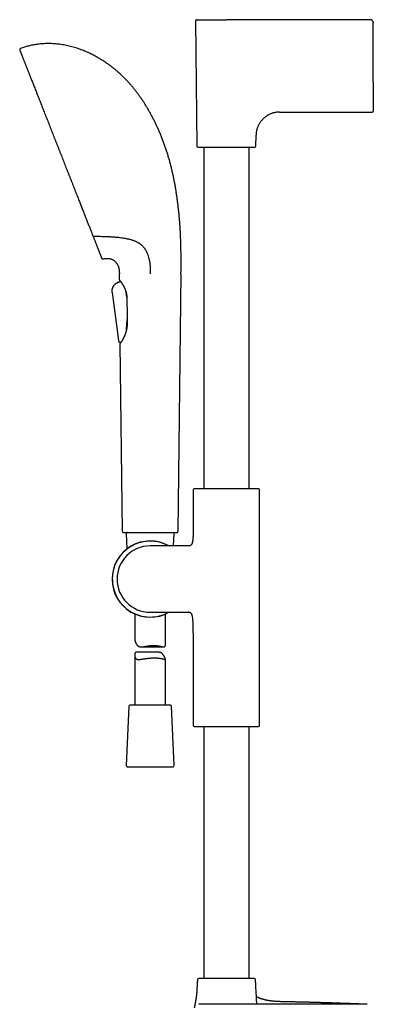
# Model space of a CAD drawing. Header units: millimetres. Extents: x 8 to 923, y 12 to 2155.
# Tile 21 of 26: x 64 to 236, y 1676 to 2155. Entities that reach past the tile are written whole.
import ezdxf

# ---------------------------------------------------------------- set-up
doc = ezdxf.new("R2010")
doc.units = ezdxf.units.MM

msp = doc.modelspace()

# ---------------------------------------------------------------- linework, layer by layer
at = {"color": 7, "linetype": 'Continuous', "lineweight": 30}
for p, q in [((149.36, 2154.71), (150, 2093.72)), ((234.36, 2155.22), (164.36, 2155.22)), ((234.58, 2155.2), (234.58, 2155.2)), ((235.81, 2154.08), (235.81, 2154.08)), ((235.86, 2124.75), (235.86, 2153.72)), ((235.86, 2124.75), (235.86, 2110.72)), ((190.17, 2110.22), (235.36, 2110.22)), ((178.72, 2093.72), (178.77, 2098.93)), ((153.36, 2093.23), (153.36, 1926.88)), ((175.36, 1926.88), (175.36, 2093.23)), ((112.77, 2027.81), (111.77, 2027.41)), ((111.77, 2027.41), (111.93, 2027.47)), ((111.77, 2027.41), (111.77, 2027.41)), ((111.93, 2027.47), (112.77, 2027.81)), ((112.25, 2028.58), (112.22, 2031.53)), ((112.76, 2027.83), (112.77, 2027.81)), ((142.22, 2031.53), (140.72, 1906.11)), ((115.42, 2022.76), (115.37, 2022.95)), ((108.65, 2022.4), (111.75, 1999.06)), ((108.65, 2022.4), (111.75, 1999.06)), ((115.99, 2008.9), (116.02, 2009.36)), ((115.64, 2004.32), (115.62, 2004.15)), ((111.75, 1999.06), (111.75, 1999.06)), ((111.75, 1999.06), (111.75, 1999.06)), ((112.57, 1998.23), (112.59, 1998.23)), ((112.62, 1997.64), (112.62, 1997.6)), ((113.71, 1906.11), (112.62, 1997.6)), ((112.91, 1998.29), (112.82, 1997.96)), ((149.35, 1926.88), (148.68, 1926.83)), ((179.37, 1926.88), (149.35, 1926.88)), ((180.04, 1926.83), (179.37, 1926.88)), ((148.21, 1926.33), (148.21, 1909.23)), ((180.51, 1811.69), (180.51, 1926.33)), ((115.59, 1905.09), (115.91, 1897.63)), ((138.58, 1899.06), (138.84, 1905.09)), ((145.22, 1899.06), (127.22, 1899.06)), ((145.79, 1899.06), (145.22, 1899.06)), ((119.72, 1865.94), (119.72, 1853.26)), ((127.22, 1866.76), (145.22, 1866.76)), ((134.72, 1851.51), (134.72, 1865.94)), ((145.22, 1866.76), (145.79, 1866.76)), ((148.21, 1856.59), (148.21, 1811.69)), ((119.72, 1846.01), (119.72, 1821.61)), ((131.25, 1847.29), (120.49, 1847.29)), ((122.86, 1849.93), (133.76, 1849.93)), ((134.72, 1821.61), (134.72, 1843.89)), ((129.87, 1821.61), (117.34, 1821.61)), ((137.09, 1821.61), (129.87, 1821.61)), ((116.84, 1821.13), (115.59, 1792.13)), ((138.84, 1792.13), (137.59, 1821.13)), ((148.69, 1811.19), (150.05, 1811.12)), ((150.05, 1811.12), (178.67, 1811.12)), ((153.36, 1811.12), (153.36, 1688.55)), ((175.36, 1688.55), (175.36, 1811.12)), ((178.67, 1811.12), (180.03, 1811.19)), ((116.09, 1791.61), (138.34, 1791.61)), ((192.36, 1675.95), (150.96, 1675.95)), ((192.36, 1677.18), (192.36, 1677.18)), ((232.75, 1675.95), (192.36, 1675.95))]:
    msp.add_line(p, q, dxfattribs=at)
at = {"color": 7, "linetype": 'Continuous', "lineweight": 30, "flags": 128}
for points in [[(234.36, 2155.22), (234.36, 2155.22)], [(235.86, 2153.72), (235.86, 2153.72)]]:
    msp.add_lwpolyline(points, dxfattribs=at)
at = {"color": 7, "linetype": 'Continuous', "lineweight": 30}
for centre, radius, start, end in [((149.86, 2154.72), 0.5, 90, 180.6), ((64.18, 2140.68), 0.5, 110.6916, 201.48), ((235.36, 2110.72), 0.5, 270, 360), ((150.5, 2093.73), 0.5, 180.6, 270), ((178.22, 2093.73), 0.5, 270, 359.4), ((104.1, 2039.23), 0.5, 201.48, 286.4226), ((112.55, 2028.59), 0.3, 180.6825, 213.8713), ((112.92, 1997.6), 0.3, 136.456, 173.5206), ((148.71, 1926.33), 0.5, 93.928, 180), ((180.01, 1926.33), 0.5, 0, 86.072), ((116.09, 1905.11), 0.5, 90, 182.4813), ((138.34, 1905.11), 0.5, 357.5187, 90), ((127.22, 1882.91), 18.56, 60.4908, 180), ((127.22, 1882.91), 18.44, 61.154, 270), ((127.22, 1882.91), 16.15, 90, 180), ((127.22, 1882.91), 18.56, 180, 299.5092), ((127.22, 1882.91), 16.15, 180, 270), ((127.22, 1882.91), 18.44, 270, 298.8427), ((117.34, 1821.11), 0.5, 90, 177.5187), ((137.09, 1821.11), 0.5, 2.4813, 90), ((148.71, 1811.69), 0.5, 180, 267.337), ((180.01, 1811.69), 0.5, 272.663, 0), ((116.09, 1792.11), 0.5, 177.5187, 270), ((138.34, 1792.11), 0.5, 270, 2.4813), ((150.73, 1688.05), 0.5, 90, 176.5802), ((177.99, 1688.05), 0.5, 3.4198, 90)]:
    msp.add_arc(centre, radius, start, end, dxfattribs=at)
for points, knots in [([(149.86, 2155.22), (149.87, 2155.22), (149.88, 2155.22), (149.93, 2155.22), (150.02, 2155.22), (150.15, 2155.22), (150.3, 2155.22), (150.46, 2155.22), (150.64, 2155.22), (150.84, 2155.22), (151.07, 2155.22), (151.31, 2155.22), (151.56, 2155.22), (151.84, 2155.22), (152.13, 2155.22), (152.44, 2155.22), (152.76, 2155.22), (153.09, 2155.22), (153.42, 2155.22), (153.73, 2155.22), (154.04, 2155.22), (154.36, 2155.22), (154.67, 2155.22), (155, 2155.22), (155.33, 2155.22), (155.67, 2155.22), (156.02, 2155.22), (156.38, 2155.22), (156.75, 2155.22), (157.13, 2155.22), (157.52, 2155.22), (157.9, 2155.22), (158.23, 2155.22), (158.52, 2155.22), (158.77, 2155.22), (159.02, 2155.22), (159.27, 2155.22), (159.53, 2155.22), (159.78, 2155.22), (160.04, 2155.22), (160.33, 2155.22), (160.64, 2155.22), (160.98, 2155.22), (161.32, 2155.22), (161.66, 2155.22), (162, 2155.22), (162.34, 2155.22), (162.75, 2155.22), (163.23, 2155.22), (163.79, 2155.22), (164.17, 2155.22), (164.36, 2155.22)], [0, 0, 0, 0, 0.031708, 0.063507, 0.095288, 0.126838, 0.158324, 0.184149, 0.210018, 0.235972, 0.261336, 0.286633, 0.311904, 0.336436, 0.360996, 0.38562, 0.409376, 0.433087, 0.456787, 0.476279, 0.495776, 0.515297, 0.534404, 0.553049, 0.571683, 0.590323, 0.609694, 0.629029, 0.648347, 0.667664, 0.687, 0.706372, 0.724211, 0.736103, 0.747986, 0.759865, 0.771742, 0.783623, 0.795511, 0.807412, 0.819328, 0.834685, 0.850025, 0.865358, 0.880691, 0.896035, 0.911398, 0.925422, 0.950276, 0.975123, 1, 1, 1, 1]), ([(235.86, 2153.72), (235.85, 2153.82), (235.83, 2154.01), (235.76, 2154.3), (235.62, 2154.56), (235.43, 2154.79), (235.2, 2154.98), (234.94, 2155.12), (234.65, 2155.2), (234.46, 2155.21), (234.36, 2155.22)], [0, 0, 0, 0, 0.1254315, 0.2490466, 0.3730254, 0.4985904, 0.6249425, 0.7508027, 0.8753542, 1, 1, 1, 1]), ([(235.81, 2154.08), (235.82, 2154.03), (235.84, 2153.91), (235.85, 2153.78), (235.86, 2153.72)], [0, 0, 0, 0, 0.465505, 1, 1, 1, 1]), ([(75.42, 2143.52), (75.06, 2143.5), (74.33, 2143.46), (73.24, 2143.35), (72.16, 2143.22), (71.08, 2143.05), (70, 2142.86), (68.96, 2142.64), (67.94, 2142.39), (66.94, 2142.12), (65.96, 2141.83), (64.97, 2141.51), (64.33, 2141.27), (64, 2141.15)], [0, 0, 0, 0, 0.093541, 0.186931, 0.280202, 0.373391, 0.466535, 0.559673, 0.647523, 0.735442, 0.823467, 0.91164, 1, 1, 1, 1]), ([(141.98, 2050.4), (141.96, 2050.97), (141.9, 2052.12), (141.8, 2053.87), (141.68, 2055.64), (141.54, 2057.45), (141.39, 2059.28), (141.21, 2061.11), (141.03, 2062.91), (140.82, 2064.71), (140.6, 2066.51), (140.36, 2068.34), (140.09, 2070.17), (139.8, 2072.02), (139.49, 2073.87), (139.15, 2075.73), (138.79, 2077.6), (138.4, 2079.45), (137.98, 2081.3), (137.55, 2083.14), (137.08, 2084.97), (136.58, 2086.81), (136.05, 2088.65), (135.48, 2090.5), (134.88, 2092.33), (134.25, 2094.16), (133.6, 2095.96), (132.92, 2097.74), (132.21, 2099.49), (131.47, 2101.22), (130.73, 2102.88), (130, 2104.46), (129.27, 2105.95), (128.52, 2107.44), (127.74, 2108.9), (126.94, 2110.34), (126.12, 2111.77), (125.28, 2113.17), (124.44, 2114.52), (123.58, 2115.83), (122.73, 2117.09), (121.86, 2118.33), (120.96, 2119.54), (120.05, 2120.73), (119.12, 2121.89), (118.14, 2123.07), (117.11, 2124.25), (116.02, 2125.43), (114.91, 2126.59), (113.78, 2127.7), (112.63, 2128.79), (111.46, 2129.83), (110.28, 2130.84), (109.07, 2131.82), (107.85, 2132.76), (106.63, 2133.66), (105.39, 2134.51), (104.15, 2135.33), (102.9, 2136.11), (101.68, 2136.82), (100.5, 2137.48), (99.36, 2138.08), (98.22, 2138.65), (97.06, 2139.19), (95.9, 2139.69), (94.74, 2140.17), (93.53, 2140.64), (92.28, 2141.08), (90.98, 2141.5), (89.68, 2141.89), (88.37, 2142.23), (87.07, 2142.54), (85.76, 2142.81), (84.45, 2143.04), (83.14, 2143.23), (81.83, 2143.38), (80.53, 2143.49), (79.24, 2143.56), (77.97, 2143.59), (76.69, 2143.58), (75.84, 2143.54), (75.42, 2143.52)], [0, 0, 0, 0, 0.013497, 0.027271, 0.041304, 0.055581, 0.070084, 0.084798, 0.09885, 0.113062, 0.127421, 0.141915, 0.15653, 0.171254, 0.186077, 0.200985, 0.215969, 0.231016, 0.245846, 0.260718, 0.275622, 0.290549, 0.305764, 0.320987, 0.33621, 0.351426, 0.366628, 0.381538, 0.396421, 0.411269, 0.426079, 0.439262, 0.452405, 0.465504, 0.478553, 0.491551, 0.504492, 0.517375, 0.530195, 0.542252, 0.554249, 0.566184, 0.578056, 0.589863, 0.601603, 0.613277, 0.626039, 0.638721, 0.651321, 0.663841, 0.676282, 0.688644, 0.700928, 0.713135, 0.725264, 0.737318, 0.749082, 0.760774, 0.772393, 0.783942, 0.794141, 0.804286, 0.814375, 0.824411, 0.834393, 0.844322, 0.854199, 0.865004, 0.87575, 0.886436, 0.897065, 0.907639, 0.918159, 0.928628, 0.939049, 0.949424, 0.959756, 0.969865, 0.97994, 0.989983, 1, 1, 1, 1]), ([(63.72, 2140.5), (63.72, 2140.49), (63.72, 2140.49), (63.74, 2140.43), (63.78, 2140.34), (63.83, 2140.22), (63.89, 2140.05), (63.97, 2139.86), (64.05, 2139.64), (64.15, 2139.39), (64.26, 2139.1), (64.39, 2138.79), (64.53, 2138.44), (64.68, 2138.05), (64.85, 2137.62), (65.03, 2137.15), (65.23, 2136.65), (65.44, 2136.12), (65.66, 2135.56), (65.88, 2134.99), (66.12, 2134.39), (66.36, 2133.77), (66.62, 2133.13), (66.89, 2132.44), (67.18, 2131.7), (67.48, 2130.93), (67.8, 2130.12), (68.13, 2129.29), (68.46, 2128.43), (68.81, 2127.56), (69.15, 2126.68), (69.5, 2125.8), (69.86, 2124.89), (70.22, 2123.96), (70.6, 2122.99), (71, 2121.98), (71.41, 2120.93), (71.84, 2119.86), (72.27, 2118.77), (72.71, 2117.65), (73.14, 2116.54), (73.58, 2115.43), (74.02, 2114.32), (74.46, 2113.21), (74.9, 2112.07), (75.36, 2110.9), (75.84, 2109.69), (76.33, 2108.45), (76.82, 2107.19), (77.32, 2105.92), (77.83, 2104.63), (78.33, 2103.36), (78.82, 2102.11), (79.31, 2100.87), (79.8, 2099.63), (80.29, 2098.38), (80.8, 2097.09), (81.31, 2095.78), (81.84, 2094.44), (82.37, 2093.09), (82.9, 2091.74), (83.43, 2090.39), (83.96, 2089.06), (84.47, 2087.76), (84.97, 2086.49), (85.47, 2085.22), (85.97, 2083.95), (86.48, 2082.66), (86.99, 2081.34), (87.52, 2080.01), (88.04, 2078.69), (88.56, 2077.37), (89.07, 2076.06), (89.58, 2074.78), (90.06, 2073.54), (90.54, 2072.34), (91.01, 2071.14), (91.47, 2069.96), (91.92, 2068.82), (92.35, 2067.74), (92.76, 2066.7), (93.16, 2065.67), (93.56, 2064.66), (93.95, 2063.66), (94.34, 2062.67), (94.74, 2061.66), (95.15, 2060.62), (95.56, 2059.57), (95.97, 2058.54), (96.37, 2057.53), (96.63, 2056.87), (96.76, 2056.54)], [0, 0, 0, 0, 0.011665, 0.023317, 0.034964, 0.046615, 0.058277, 0.06995, 0.080944, 0.09193, 0.102917, 0.113911, 0.124919, 0.136594, 0.148256, 0.159914, 0.171576, 0.183249, 0.194931, 0.205932, 0.216925, 0.227917, 0.238915, 0.249926, 0.261595, 0.273249, 0.284896, 0.296546, 0.308206, 0.319864, 0.330836, 0.341798, 0.352758, 0.363721, 0.374696, 0.386316, 0.397921, 0.409521, 0.421123, 0.432736, 0.444356, 0.455299, 0.466235, 0.477171, 0.488113, 0.499069, 0.510689, 0.522297, 0.533901, 0.54551, 0.55713, 0.568766, 0.579727, 0.590682, 0.601638, 0.612601, 0.623579, 0.635234, 0.646877, 0.658517, 0.670162, 0.681821, 0.693499, 0.704503, 0.715502, 0.726501, 0.737508, 0.748529, 0.76023, 0.771918, 0.783602, 0.795291, 0.806992, 0.818704, 0.829736, 0.84076, 0.851783, 0.862812, 0.873855, 0.883881, 0.893896, 0.903903, 0.913909, 0.923918, 0.933936, 0.944035, 0.95518, 0.966342, 0.977528, 0.988745, 1, 1, 1, 1]), ([(190.17, 2110.22), (189.98, 2110.21), (189.59, 2110.21), (189.01, 2110.17), (188.45, 2110.1), (187.91, 2110.01), (187.38, 2109.9), (186.84, 2109.75), (186.28, 2109.57), (185.72, 2109.35), (185.18, 2109.1), (184.66, 2108.82), (184.15, 2108.51), (183.66, 2108.17), (183.19, 2107.81), (182.73, 2107.43), (182.3, 2107.02), (181.88, 2106.6), (181.49, 2106.15), (181.11, 2105.69), (180.75, 2105.2), (180.42, 2104.7), (180.12, 2104.17), (179.84, 2103.63), (179.59, 2103.06), (179.37, 2102.5), (179.19, 2101.93), (179.05, 2101.36), (178.93, 2100.78), (178.84, 2100.17), (178.79, 2099.56), (178.78, 2099.14), (178.77, 2098.93)], [0, 0, 0, 0, 0.033356, 0.065821, 0.097482, 0.128424, 0.158727, 0.188474, 0.222923, 0.256826, 0.290297, 0.323438, 0.357013, 0.390431, 0.423767, 0.457085, 0.490439, 0.523867, 0.557385, 0.591005, 0.624748, 0.658645, 0.692735, 0.727067, 0.761703, 0.796712, 0.8292, 0.862139, 0.895604, 0.929677, 0.964445, 1, 1, 1, 1]), ([(150.5, 2093.23), (150.5, 2093.23), (150.51, 2093.23), (150.53, 2093.23), (150.57, 2093.23), (150.63, 2093.23), (150.7, 2093.23), (150.8, 2093.23), (150.93, 2093.23), (151.08, 2093.23), (151.27, 2093.23), (151.47, 2093.23), (151.69, 2093.23), (151.93, 2093.23), (152.18, 2093.23), (152.46, 2093.23), (152.76, 2093.23), (153.08, 2093.23), (153.42, 2093.23), (153.78, 2093.23), (154.16, 2093.23), (154.59, 2093.23), (155.08, 2093.23), (155.62, 2093.23), (156.19, 2093.23), (156.73, 2093.23), (157.25, 2093.23), (157.74, 2093.23), (158.23, 2093.23), (158.74, 2093.23), (159.24, 2093.23), (159.73, 2093.23), (160.2, 2093.23), (160.68, 2093.23), (161.17, 2093.23), (161.66, 2093.23), (162.22, 2093.23), (162.87, 2093.23), (163.62, 2093.23), (164.27, 2093.23), (164.83, 2093.23), (165.31, 2093.23), (165.78, 2093.23), (166.25, 2093.23), (166.72, 2093.23), (167.23, 2093.23), (167.77, 2093.23), (168.34, 2093.23), (168.91, 2093.23), (169.45, 2093.23), (169.98, 2093.23), (170.49, 2093.23), (170.98, 2093.23), (171.47, 2093.23), (171.95, 2093.23), (172.42, 2093.23), (172.87, 2093.23), (173.32, 2093.23), (173.75, 2093.23), (174.19, 2093.23), (174.65, 2093.23), (175.12, 2093.23), (175.56, 2093.23), (175.93, 2093.23), (176.26, 2093.23), (176.53, 2093.23), (176.79, 2093.23), (177.03, 2093.23), (177.24, 2093.23), (177.42, 2093.23), (177.58, 2093.23), (177.72, 2093.23), (177.85, 2093.23), (177.95, 2093.23), (178.05, 2093.23), (178.14, 2093.23), (178.2, 2093.23), (178.21, 2093.23), (178.22, 2093.23)], [0, 0, 0, 0, 0.01089, 0.021758, 0.032616, 0.043478, 0.054356, 0.065674, 0.079259, 0.092824, 0.106393, 0.119991, 0.132881, 0.145736, 0.158579, 0.171431, 0.184312, 0.197477, 0.210606, 0.223721, 0.236846, 0.250003, 0.266451, 0.282853, 0.299251, 0.31569, 0.328579, 0.341435, 0.354278, 0.36713, 0.380011, 0.391559, 0.40308, 0.414589, 0.426101, 0.437632, 0.448762, 0.465844, 0.482907, 0.5, 0.510892, 0.521761, 0.532619, 0.54348, 0.554356, 0.565674, 0.579259, 0.592824, 0.606393, 0.619991, 0.632881, 0.645736, 0.658579, 0.671431, 0.684312, 0.697477, 0.710606, 0.723721, 0.736846, 0.750003, 0.766451, 0.782853, 0.799251, 0.81569, 0.828579, 0.841435, 0.854278, 0.86713, 0.880011, 0.891559, 0.90308, 0.914589, 0.926101, 0.937632, 0.948761, 0.965841, 0.982904, 1, 1, 1, 1]), ([(96.76, 2056.54), (96.87, 2056.25), (97.1, 2055.67), (97.43, 2054.82), (97.72, 2054.09), (97.97, 2053.46), (98.12, 2053.06), (98.22, 2052.81), (98.27, 2052.69), (98.31, 2052.58), (98.35, 2052.49), (98.38, 2052.41), (98.41, 2052.33), (98.53, 2052.02), (98.74, 2051.5), (99.02, 2050.78), (99.21, 2050.31), (99.3, 2050.08)], [0, 0, 0, 0, 0.124469, 0.248848, 0.37319, 0.455263, 0.537358, 0.555792, 0.574229, 0.592668, 0.606093, 0.618785, 0.631467, 0.644138, 0.763622, 0.882226, 1, 1, 1, 1]), ([(99.3, 2050.08), (99.38, 2049.86), (99.55, 2049.44), (99.78, 2048.84), (100.01, 2048.26), (100.15, 2047.9), (100.22, 2047.72)], [0, 0, 0, 0, 0.25842, 0.511155, 0.758311, 1, 1, 1, 1]), ([(99.9, 2049.9), (100.3, 2049.88), (101.11, 2049.85), (102.32, 2049.81), (103.52, 2049.76), (104.71, 2049.72), (105.49, 2049.7), (105.88, 2049.68)], [0, 0, 0, 0, 0.2018508, 0.4045404, 0.6063242, 0.8053124, 1, 1, 1, 1]), ([(100.22, 2047.72), (100.31, 2047.5), (100.49, 2047.06), (100.73, 2046.42), (100.98, 2045.81), (101.21, 2045.23), (101.43, 2044.67), (101.64, 2044.13), (101.84, 2043.6), (102.05, 2043.09), (102.24, 2042.59), (102.43, 2042.12), (102.6, 2041.68), (102.75, 2041.29), (102.89, 2040.94), (103.01, 2040.63), (103.13, 2040.34), (103.23, 2040.09), (103.32, 2039.86), (103.4, 2039.66), (103.47, 2039.48), (103.53, 2039.32), (103.58, 2039.2), (103.61, 2039.11), (103.64, 2039.05), (103.64, 2039.05), (103.64, 2039.04)], [0, 0, 0, 0, 0.039793, 0.079555, 0.11931, 0.159079, 0.198886, 0.238753, 0.278618, 0.322415, 0.366197, 0.409994, 0.453834, 0.497747, 0.537691, 0.577585, 0.617448, 0.657305, 0.697176, 0.737085, 0.777524, 0.822103, 0.866609, 0.911073, 0.955526, 1, 1, 1, 1]), ([(105.88, 2049.68), (105.98, 2049.68), (106.2, 2049.67), (106.49, 2049.66), (106.75, 2049.65), (106.9, 2049.65), (106.98, 2049.64)], [0, 0, 0, 0, 0.291192, 0.577796, 0.793198, 1, 1, 1, 1]), ([(106.98, 2049.64), (107.34, 2049.63), (108.06, 2049.59), (109.14, 2049.52), (110.2, 2049.44), (111.26, 2049.34), (112.31, 2049.23), (113.34, 2049.1), (114.36, 2048.94), (115.25, 2048.78), (116.02, 2048.63), (116.67, 2048.48), (117.3, 2048.32), (117.93, 2048.15), (118.55, 2047.96), (119.15, 2047.75), (119.74, 2047.51), (120.32, 2047.25), (120.89, 2046.97), (121.39, 2046.69), (121.82, 2046.42), (122.18, 2046.17), (122.51, 2045.92), (122.82, 2045.67), (123.14, 2045.39), (123.48, 2045.07), (123.84, 2044.69), (124.15, 2044.31), (124.43, 2043.94), (124.59, 2043.71), (124.67, 2043.59)], [0, 0, 0, 0, 0.051375, 0.102751, 0.15434, 0.205942, 0.257541, 0.309126, 0.360992, 0.412856, 0.447109, 0.481361, 0.515747, 0.550138, 0.584521, 0.618852, 0.653182, 0.688675, 0.724178, 0.759668, 0.783944, 0.808224, 0.832498, 0.853174, 0.87385, 0.901742, 0.929647, 0.95753, 0.978766, 1, 1, 1, 1]), ([(142.22, 2031.53), (142.22, 2031.77), (142.22, 2032.26), (142.23, 2033.01), (142.24, 2033.79), (142.25, 2034.61), (142.25, 2035.46), (142.26, 2036.32), (142.26, 2037.2), (142.26, 2038.08), (142.26, 2038.99), (142.26, 2039.93), (142.25, 2040.98), (142.23, 2042.15), (142.21, 2043.44), (142.18, 2044.77), (142.15, 2046.14), (142.1, 2047.53), (142.05, 2048.96), (142.01, 2049.92), (141.98, 2050.4)], [0, 0, 0, 0, 0.037925, 0.077692, 0.119257, 0.162572, 0.207593, 0.254271, 0.299761, 0.346647, 0.394889, 0.444452, 0.495295, 0.561946, 0.630543, 0.701007, 0.773261, 0.847229, 0.922834, 1, 1, 1, 1]), ([(124.67, 2043.59), (124.76, 2043.45), (124.93, 2043.18), (125.19, 2042.74), (125.43, 2042.27), (125.66, 2041.77), (125.88, 2041.24), (126.09, 2040.69), (126.28, 2040.11), (126.47, 2039.5), (126.63, 2038.88), (126.79, 2038.21), (126.93, 2037.5), (127.04, 2036.75), (127.13, 2035.99), (127.2, 2035.22), (127.24, 2034.38), (127.27, 2033.47), (127.28, 2032.49), (127.29, 2031.85), (127.29, 2031.53)], [0, 0, 0, 0, 0.04407, 0.0885, 0.133587, 0.179524, 0.22645, 0.274428, 0.323462, 0.373507, 0.424479, 0.476254, 0.535003, 0.594314, 0.653929, 0.713579, 0.772995, 0.850043, 0.925815, 1, 1, 1, 1]), ([(104.25, 2038.75), (104.4, 2038.79), (104.7, 2038.87), (105.15, 2038.96), (105.6, 2039.02), (106.03, 2039.05), (106.46, 2039.05), (106.87, 2039.03), (107.29, 2038.97), (107.71, 2038.89), (108.14, 2038.76), (108.55, 2038.61), (108.94, 2038.42), (109.31, 2038.21), (109.66, 2037.96), (109.99, 2037.7), (110.29, 2037.41), (110.57, 2037.1), (110.83, 2036.77), (111.07, 2036.42), (111.29, 2036.06), (111.48, 2035.67), (111.65, 2035.26), (111.79, 2034.85), (111.9, 2034.43), (111.99, 2034), (112.07, 2033.56), (112.13, 2033.09), (112.18, 2032.59), (112.2, 2032.07), (112.21, 2031.71), (112.22, 2031.53)], [0, 0, 0, 0, 0.037034, 0.072887, 0.107662, 0.141462, 0.174392, 0.206552, 0.238042, 0.273017, 0.307393, 0.3413, 0.374862, 0.408195, 0.441408, 0.474602, 0.506727, 0.538999, 0.571489, 0.604263, 0.637385, 0.670916, 0.705053, 0.74011, 0.772631, 0.806363, 0.84151, 0.878268, 0.916822, 0.957345, 1, 1, 1, 1]), ([(111.77, 2027.41), (111.68, 2027.37), (111.49, 2027.29), (111.2, 2027.17), (110.92, 2027.02), (110.63, 2026.85), (110.36, 2026.66), (110.09, 2026.44), (109.84, 2026.2), (109.61, 2025.95), (109.4, 2025.67), (109.2, 2025.39), (109.03, 2025.07), (108.87, 2024.74), (108.75, 2024.39), (108.65, 2024.04), (108.6, 2023.7), (108.57, 2023.36), (108.58, 2023.03), (108.61, 2022.72), (108.64, 2022.51), (108.65, 2022.4)], [0, 0, 0, 0, 0.047483, 0.095654, 0.145093, 0.196108, 0.248789, 0.303152, 0.355699, 0.409225, 0.463336, 0.517569, 0.571481, 0.630749, 0.688555, 0.744609, 0.798725, 0.851002, 0.901692, 0.95116, 1, 1, 1, 1]), ([(112.3, 2028.42), (112.3, 2028.42), (112.31, 2028.41), (112.33, 2028.39), (112.36, 2028.35), (112.4, 2028.3), (112.44, 2028.25), (112.49, 2028.18), (112.54, 2028.12), (112.6, 2028.04), (112.67, 2027.95), (112.74, 2027.86), (112.82, 2027.76), (112.91, 2027.64), (113.01, 2027.5), (113.12, 2027.35), (113.24, 2027.17), (113.38, 2026.97), (113.52, 2026.76), (113.66, 2026.55), (113.8, 2026.34), (113.94, 2026.11), (114.07, 2025.89), (114.17, 2025.72), (114.25, 2025.58), (114.3, 2025.48), (114.35, 2025.39), (114.39, 2025.31), (114.42, 2025.26), (114.44, 2025.23), (114.46, 2025.19), (114.48, 2025.15), (114.52, 2025.07), (114.57, 2024.97), (114.63, 2024.84), (114.71, 2024.68), (114.8, 2024.49), (114.9, 2024.26), (115.01, 2023.99), (115.12, 2023.72), (115.22, 2023.42), (115.32, 2023.13), (115.42, 2022.8), (115.51, 2022.45), (115.6, 2022.09), (115.67, 2021.72), (115.73, 2021.36), (115.78, 2020.98), (115.82, 2020.58), (115.84, 2020.18), (115.85, 2019.93), (115.85, 2019.81)], [0, 0, 0, 0, 0.029655, 0.057672, 0.084062, 0.108829, 0.131973, 0.153495, 0.177093, 0.199445, 0.220571, 0.24047, 0.264487, 0.287635, 0.312102, 0.337935, 0.365151, 0.393982, 0.424497, 0.449598, 0.475731, 0.501884, 0.525744, 0.547222, 0.558021, 0.568102, 0.577339, 0.584784, 0.589241, 0.592472, 0.594898, 0.598553, 0.605486, 0.614912, 0.626828, 0.641231, 0.658114, 0.677467, 0.699278, 0.72354, 0.744711, 0.767447, 0.791748, 0.817619, 0.84505, 0.869104, 0.894255, 0.920507, 0.947859, 0.976333, 1, 1, 1, 1]), ([(108.61, 2022.74), (108.61, 2022.72), (108.62, 2022.61), (108.63, 2022.5), (108.65, 2022.4)], [0, 0, 0, 0, 0.110863, 1, 1, 1, 1]), ([(109.02, 2025.05), (109.02, 2025.04), (108.96, 2024.94), (108.91, 2024.83), (108.88, 2024.74), (108.88, 2024.74)], [0, 0, 0, 0, 0.141598, 0.987577, 1, 1, 1, 1]), ([(108.91, 2024.81), (108.92, 2024.84), (108.95, 2024.91), (108.98, 2024.97), (109, 2025)], [0, 0, 0, 0, 0.487372, 1, 1, 1, 1]), ([(111.47, 2027.28), (111.46, 2027.28), (111.35, 2027.23), (111.12, 2027.13), (110.79, 2026.95), (110.48, 2026.75), (110.21, 2026.54), (109.96, 2026.32), (109.72, 2026.07), (109.5, 2025.81), (109.3, 2025.53), (109.16, 2025.32), (109.1, 2025.19), (109.08, 2025.15)], [0, 0, 0, 0, 0.007995, 0.117395, 0.231127, 0.349834, 0.448641, 0.550607, 0.655256, 0.761985, 0.869904, 0.960085, 1, 1, 1, 1]), ([(115.84, 2020.15), (115.84, 2020.19), (115.81, 2020.4), (115.76, 2020.76), (115.69, 2021.25), (115.62, 2021.73), (115.53, 2022.21), (115.46, 2022.55), (115.42, 2022.73), (115.42, 2022.76)], [0, 0, 0, 0, 0.047911, 0.226958, 0.410602, 0.594244, 0.780209, 0.966171, 1, 1, 1, 1]), ([(115.85, 2019.81), (115.88, 2018.07), (115.94, 2014.23), (116, 2010.38), (116.03, 2008.27)], [0, 0, 0, 0, 0.4519089, 1, 1, 1, 1]), ([(116.03, 2008.27), (116.03, 2008.19), (116.04, 2007.98), (116.03, 2007.68), (116.03, 2007.37), (116.02, 2007.1), (116, 2006.86), (115.99, 2006.64), (115.97, 2006.46), (115.96, 2006.3), (115.95, 2006.18), (115.94, 2006.09), (115.93, 2006.02), (115.93, 2005.97), (115.92, 2005.93), (115.91, 2005.87), (115.91, 2005.8), (115.9, 2005.71), (115.88, 2005.6), (115.86, 2005.47), (115.84, 2005.32), (115.82, 2005.17), (115.79, 2004.98), (115.75, 2004.76), (115.7, 2004.51), (115.65, 2004.27), (115.59, 2004.02), (115.52, 2003.75), (115.45, 2003.47), (115.36, 2003.16), (115.28, 2002.9), (115.22, 2002.7), (115.17, 2002.56), (115.13, 2002.44), (115.1, 2002.34), (115.07, 2002.27), (115.05, 2002.2), (115.02, 2002.11), (114.97, 2001.99), (114.92, 2001.85), (114.86, 2001.69), (114.77, 2001.48), (114.67, 2001.24), (114.57, 2000.99), (114.47, 2000.79), (114.39, 2000.61), (114.3, 2000.42), (114.22, 2000.26), (114.15, 2000.12), (114.09, 2000), (114.04, 1999.9), (113.99, 1999.82), (113.96, 1999.75), (113.93, 1999.7), (113.91, 1999.66), (113.88, 1999.62), (113.85, 1999.56), (113.81, 1999.49), (113.76, 1999.41), (113.71, 1999.32), (113.65, 1999.2), (113.57, 1999.08), (113.5, 1998.96), (113.43, 1998.85), (113.37, 1998.76), (113.32, 1998.68), (113.28, 1998.61), (113.24, 1998.55), (113.2, 1998.49), (113.16, 1998.43), (113.11, 1998.36), (113.05, 1998.28), (113, 1998.21), (112.96, 1998.14), (112.92, 1998.09), (112.88, 1998.03), (112.84, 1997.99), (112.81, 1997.95), (112.8, 1997.92), (112.79, 1997.9), (112.79, 1997.9), (112.79, 1997.9)], [0, 0, 0, 0, 0.017397, 0.039183, 0.059007, 0.07687, 0.092775, 0.106723, 0.118714, 0.128749, 0.136828, 0.14295, 0.14707, 0.149677, 0.152792, 0.156704, 0.161413, 0.16692, 0.173224, 0.183142, 0.193384, 0.203493, 0.213468, 0.230948, 0.248002, 0.264632, 0.281469, 0.300352, 0.320716, 0.342561, 0.36589, 0.378088, 0.38868, 0.397611, 0.40488, 0.410487, 0.415021, 0.422138, 0.431393, 0.442788, 0.456126, 0.469479, 0.494317, 0.517314, 0.532939, 0.549177, 0.566393, 0.584589, 0.596528, 0.608627, 0.619313, 0.628284, 0.635542, 0.64009, 0.643949, 0.649015, 0.655538, 0.663518, 0.672955, 0.683849, 0.695962, 0.714203, 0.730942, 0.746176, 0.759906, 0.77234, 0.783215, 0.792638, 0.802261, 0.812639, 0.827371, 0.843399, 0.860721, 0.874821, 0.889675, 0.905455, 0.922694, 0.941424, 0.961257, 0.982497, 1, 1, 1, 1]), ([(115.64, 2004.32), (115.65, 2004.51), (115.69, 2004.88), (115.74, 2005.45), (115.79, 2006.03), (115.83, 2006.62), (115.88, 2007.21), (115.92, 2007.79), (115.96, 2008.35), (115.98, 2008.71), (115.99, 2008.9)], [0, 0, 0, 0, 0.125925, 0.251961, 0.377929, 0.50658, 0.635296, 0.763971, 0.881968, 1, 1, 1, 1]), ([(111.75, 1999.06), (111.76, 1999.01), (111.77, 1998.9), (111.81, 1998.75), (111.86, 1998.63), (111.93, 1998.52), (112, 1998.44), (112.09, 1998.36), (112.19, 1998.31), (112.3, 1998.27), (112.41, 1998.24), (112.53, 1998.23), (112.67, 1998.24), (112.79, 1998.26), (112.88, 1998.28), (112.91, 1998.29)], [0, 0, 0, 0, 0.095024, 0.188433, 0.279801, 0.347542, 0.415211, 0.483428, 0.552574, 0.622833, 0.694175, 0.766414, 0.839358, 0.937215, 1, 1, 1, 1]), ([(112.59, 1998.23), (112.65, 1998.24), (112.76, 1998.25), (112.87, 1998.28), (112.91, 1998.29)], [0, 0, 0, 0, 0.556623, 1, 1, 1, 1]), ([(112.82, 1997.96), (112.81, 1997.95), (112.79, 1997.91), (112.75, 1997.87), (112.73, 1997.85), (112.72, 1997.83)], [0, 0, 0, 0, 0.1673898, 0.5699778, 1, 1, 1, 1]), ([(112.81, 1997.89), (112.81, 1997.89), (112.8, 1997.88), (112.8, 1997.88), (112.8, 1997.88)], [0, 0, 0, 0, 0.002841, 1, 1, 1, 1]), ([(148.21, 1909.23), (148.21, 1908.8), (148.21, 1907.93), (148.19, 1906.64), (148.16, 1905.57), (148.14, 1904.74), (148.11, 1904.15), (148.08, 1903.57), (148.05, 1903.01), (148.01, 1902.47), (147.95, 1901.97), (147.89, 1901.5), (147.81, 1901.09), (147.73, 1900.75), (147.65, 1900.46), (147.55, 1900.2), (147.43, 1899.96), (147.3, 1899.74), (147.15, 1899.56), (146.98, 1899.4), (146.78, 1899.27), (146.56, 1899.18), (146.32, 1899.11), (146.06, 1899.07), (145.88, 1899.06), (145.79, 1899.06)], [0, 0, 0, 0, 0.114315, 0.229333, 0.343376, 0.396317, 0.448496, 0.499726, 0.549712, 0.59807, 0.641999, 0.683801, 0.723215, 0.751082, 0.777431, 0.802259, 0.825631, 0.847699, 0.868724, 0.889126, 0.909441, 0.93022, 0.951966, 0.975109, 1, 1, 1, 1]), ([(113.71, 1906.11), (113.71, 1906.07), (113.72, 1906), (113.75, 1905.9), (113.81, 1905.8), (113.89, 1905.72), (113.99, 1905.66), (114.1, 1905.62), (114.17, 1905.61), (114.21, 1905.61)], [0, 0, 0, 0, 0.1311525, 0.2706766, 0.4158605, 0.5632174, 0.7157419, 0.862399, 1, 1, 1, 1]), ([(114.21, 1905.61), (114.21, 1905.61), (114.22, 1905.61), (114.28, 1905.61), (114.39, 1905.61), (114.53, 1905.61), (114.71, 1905.61), (114.93, 1905.61), (115.19, 1905.61), (115.49, 1905.61), (115.83, 1905.61), (116.2, 1905.61), (116.6, 1905.61), (117.04, 1905.61), (117.51, 1905.61), (118.01, 1905.61), (118.54, 1905.61), (119.1, 1905.61), (119.69, 1905.61), (120.29, 1905.61), (120.92, 1905.61), (121.57, 1905.61), (122.24, 1905.61), (122.92, 1905.61), (123.61, 1905.61), (124.32, 1905.61), (125.04, 1905.61), (125.76, 1905.61), (126.49, 1905.61), (127.21, 1905.61), (127.94, 1905.61), (128.67, 1905.61), (129.39, 1905.61), (130.11, 1905.61), (130.82, 1905.61), (131.51, 1905.61), (132.19, 1905.61), (132.86, 1905.61), (133.51, 1905.61), (134.14, 1905.61), (134.74, 1905.61), (135.33, 1905.61), (135.89, 1905.61), (136.42, 1905.61), (136.92, 1905.61), (137.39, 1905.61), (137.83, 1905.61), (138.23, 1905.61), (138.6, 1905.61), (138.94, 1905.61), (139.24, 1905.61), (139.5, 1905.61), (139.72, 1905.61), (139.9, 1905.61), (140.04, 1905.61), (140.15, 1905.61), (140.21, 1905.61), (140.22, 1905.61), (140.22, 1905.61)], [0, 0, 0, 0, 0.017876, 0.035708, 0.053551, 0.071444, 0.089295, 0.107128, 0.124999, 0.142884, 0.160721, 0.178568, 0.196461, 0.21431, 0.232139, 0.250005, 0.267881, 0.285711, 0.303551, 0.321441, 0.33929, 0.357121, 0.37499, 0.39287, 0.410704, 0.428547, 0.446439, 0.464288, 0.482119, 0.499986, 0.517866, 0.535698, 0.553541, 0.571433, 0.589283, 0.607115, 0.624984, 0.642863, 0.660696, 0.678538, 0.696427, 0.714274, 0.732101, 0.749966, 0.767844, 0.785677, 0.80352, 0.821415, 0.839268, 0.857104, 0.874977, 0.892859, 0.910692, 0.928535, 0.946428, 0.964283, 0.982121, 1, 1, 1, 1]), ([(140.22, 1905.61), (140.26, 1905.61), (140.33, 1905.62), (140.43, 1905.65), (140.53, 1905.71), (140.61, 1905.79), (140.67, 1905.89), (140.71, 1906), (140.72, 1906.07), (140.72, 1906.11)], [0, 0, 0, 0, 0.1311525, 0.2706766, 0.4158605, 0.5632174, 0.7157419, 0.862399, 1, 1, 1, 1]), ([(148.21, 1856.59), (148.21, 1857.02), (148.21, 1857.89), (148.19, 1859.19), (148.16, 1860.25), (148.14, 1861.08), (148.11, 1861.67), (148.08, 1862.25), (148.05, 1862.81), (148.01, 1863.35), (147.95, 1863.85), (147.89, 1864.32), (147.81, 1864.73), (147.73, 1865.07), (147.65, 1865.36), (147.55, 1865.62), (147.43, 1865.86), (147.3, 1866.08), (147.15, 1866.27), (146.98, 1866.42), (146.78, 1866.55), (146.56, 1866.65), (146.32, 1866.71), (146.06, 1866.75), (145.88, 1866.76), (145.79, 1866.76)], [0, 0, 0, 0, 0.114317, 0.229337, 0.34338, 0.396322, 0.448501, 0.49973, 0.549716, 0.598073, 0.642001, 0.683803, 0.723215, 0.751082, 0.77743, 0.802257, 0.825629, 0.847696, 0.868722, 0.889124, 0.909439, 0.930219, 0.951965, 0.975108, 1, 1, 1, 1]), ([(119.72, 1853.26), (119.72, 1853.24), (119.72, 1853.19), (119.75, 1853.08), (119.8, 1852.92), (119.86, 1852.76), (119.91, 1852.62), (119.97, 1852.46), (120.07, 1852.24), (120.2, 1851.94), (120.37, 1851.61), (120.56, 1851.28), (120.76, 1850.97), (120.96, 1850.72), (121.17, 1850.51), (121.38, 1850.33), (121.57, 1850.21), (121.74, 1850.13), (121.92, 1850.06), (122.14, 1849.99), (122.43, 1849.95), (122.74, 1849.93), (123.06, 1849.93), (123.38, 1849.95), (123.73, 1849.99), (124.12, 1850.05), (124.56, 1850.12), (124.95, 1850.19), (125.29, 1850.25), (125.64, 1850.31), (126.05, 1850.38), (126.5, 1850.45), (126.91, 1850.5), (127.28, 1850.54), (127.67, 1850.58), (128.06, 1850.61), (128.46, 1850.62), (128.72, 1850.63), (128.85, 1850.63)], [0, 0, 0, 0, 0.0215459, 0.0517505, 0.0822698, 0.1130482, 0.1285842, 0.1441491, 0.1773683, 0.2107219, 0.2510153, 0.2914063, 0.3252784, 0.3592641, 0.3859717, 0.412869, 0.4399727, 0.4536734, 0.4674134, 0.4941634, 0.5212202, 0.5484938, 0.5760049, 0.6018988, 0.6278949, 0.6600653, 0.692376, 0.7285191, 0.7483457, 0.7681994, 0.8031666, 0.8382894, 0.8635952, 0.8889664, 0.9165579, 0.9442659, 0.9720707, 1, 1, 1, 1]), ([(128.85, 1850.63), (128.98, 1850.63), (129.23, 1850.62), (129.62, 1850.61), (130, 1850.58), (130.38, 1850.54), (130.74, 1850.49), (131.07, 1850.44), (131.38, 1850.38), (131.69, 1850.32), (132.01, 1850.26), (132.33, 1850.18), (132.63, 1850.11), (132.91, 1850.05), (133.18, 1849.99), (133.44, 1849.95), (133.64, 1849.93), (133.79, 1849.93), (133.92, 1849.94), (134.05, 1849.96), (134.18, 1850), (134.3, 1850.08), (134.4, 1850.17), (134.48, 1850.3), (134.55, 1850.44), (134.61, 1850.61), (134.65, 1850.8), (134.69, 1851.01), (134.71, 1851.25), (134.72, 1851.42), (134.71, 1851.5), (134.71, 1851.51)], [0, 0, 0, 0, 0.0370996, 0.074329, 0.1136928, 0.1532043, 0.1912633, 0.2294442, 0.2629166, 0.2964644, 0.3374257, 0.3785175, 0.4181108, 0.4578276, 0.4998598, 0.5421332, 0.5846362, 0.6060469, 0.6275005, 0.6592556, 0.6912538, 0.7234785, 0.7560221, 0.787756, 0.8197511, 0.851915, 0.884248, 0.9218556, 0.9595546, 0.9974617, 1, 1, 1, 1]), ([(120.49, 1847.29), (120.48, 1847.29), (120.44, 1847.29), (120.35, 1847.29), (120.23, 1847.27), (120.12, 1847.22), (120.02, 1847.15), (119.93, 1847.05), (119.86, 1846.93), (119.81, 1846.78), (119.77, 1846.61), (119.74, 1846.42), (119.72, 1846.21), (119.71, 1845.97), (119.72, 1845.73), (119.74, 1845.49), (119.78, 1845.24), (119.83, 1845), (119.9, 1844.78), (119.99, 1844.56), (120.1, 1844.37), (120.23, 1844.2), (120.4, 1844.06), (120.58, 1843.96), (120.8, 1843.88), (121.03, 1843.83), (121.28, 1843.8), (121.55, 1843.8), (121.83, 1843.81), (122.12, 1843.83), (122.42, 1843.86), (122.73, 1843.9), (123.03, 1843.94), (123.35, 1843.99), (123.68, 1844.04), (124.02, 1844.09), (124.33, 1844.14), (124.62, 1844.18), (124.9, 1844.22), (125.18, 1844.26), (125.51, 1844.31), (125.87, 1844.35), (126.29, 1844.4), (126.72, 1844.44), (127.16, 1844.48), (127.59, 1844.51), (128.01, 1844.53), (128.41, 1844.55), (128.82, 1844.56), (129.23, 1844.56), (129.63, 1844.56), (130.02, 1844.55), (130.39, 1844.53), (130.72, 1844.51), (131.06, 1844.49), (131.4, 1844.45), (131.75, 1844.41), (132.08, 1844.37), (132.39, 1844.32), (132.68, 1844.27), (132.95, 1844.21), (133.21, 1844.16), (133.45, 1844.1), (133.67, 1844.04), (133.87, 1843.99), (134.05, 1843.93), (134.21, 1843.89), (134.36, 1843.85), (134.48, 1843.82), (134.58, 1843.8), (134.65, 1843.8), (134.7, 1843.82), (134.72, 1843.86), (134.71, 1843.93), (134.69, 1844.02), (134.64, 1844.15), (134.56, 1844.3), (134.49, 1844.46), (134.42, 1844.6), (134.34, 1844.76), (134.24, 1844.98), (134.08, 1845.28), (133.89, 1845.61), (133.68, 1845.95), (133.46, 1846.25), (133.24, 1846.5), (133.02, 1846.72), (132.8, 1846.89), (132.59, 1847.01), (132.41, 1847.1), (132.23, 1847.16), (131.99, 1847.23), (131.69, 1847.28), (131.44, 1847.29), (131.29, 1847.29), (131.25, 1847.29)], [0, 0, 0, 0, 0.001854, 0.008095, 0.017333, 0.026641, 0.036016, 0.045483, 0.054715, 0.064022, 0.073379, 0.082785, 0.093725, 0.104692, 0.115719, 0.12676, 0.137877, 0.149012, 0.160217, 0.171466, 0.183265, 0.195182, 0.207198, 0.219341, 0.231124, 0.243009, 0.25497, 0.26702, 0.277806, 0.288633, 0.300046, 0.3115, 0.321053, 0.330626, 0.342592, 0.35261, 0.362651, 0.370747, 0.378855, 0.387024, 0.395206, 0.40665, 0.41813, 0.430261, 0.442436, 0.454161, 0.465927, 0.477005, 0.488117, 0.49986, 0.511644, 0.522991, 0.534375, 0.544155, 0.553959, 0.565939, 0.577963, 0.589557, 0.601188, 0.612242, 0.623328, 0.635031, 0.646771, 0.658063, 0.669389, 0.680833, 0.692313, 0.704453, 0.716642, 0.728395, 0.740201, 0.752099, 0.764086, 0.776153, 0.788332, 0.80025, 0.812292, 0.824437, 0.830567, 0.836708, 0.849816, 0.862977, 0.878875, 0.894813, 0.908178, 0.921588, 0.932126, 0.942739, 0.953434, 0.95884, 0.964261, 0.974816, 0.985492, 0.996254, 1, 1, 1, 1]), ([(150.23, 1688.08), (150.21, 1687.81), (150.18, 1687.19), (150.12, 1686.22), (150.07, 1685.17), (150.01, 1684.11), (149.96, 1683.21), (149.93, 1682.67), (149.92, 1682.48)], [0, 0, 0, 0, 0.148758, 0.331956, 0.518895, 0.708648, 0.900284, 1, 1, 1, 1]), ([(174, 1688.55), (173.89, 1688.55), (173.66, 1688.55), (173.32, 1688.55), (172.96, 1688.55), (172.6, 1688.55), (172.22, 1688.55), (171.83, 1688.55), (171.43, 1688.55), (171.02, 1688.55), (170.62, 1688.55), (170.2, 1688.55), (169.75, 1688.55), (169.26, 1688.55), (168.75, 1688.55), (168.22, 1688.55), (167.69, 1688.55), (167.1, 1688.55), (166.46, 1688.55), (165.76, 1688.55), (165.06, 1688.55), (164.41, 1688.55), (163.8, 1688.55), (163.24, 1688.55), (162.68, 1688.55), (162.12, 1688.55), (161.6, 1688.55), (161.12, 1688.55), (160.67, 1688.55), (160.23, 1688.55), (159.8, 1688.55), (159.37, 1688.55), (158.93, 1688.55), (158.5, 1688.55), (158.05, 1688.55), (157.62, 1688.55), (157.2, 1688.55), (156.79, 1688.55), (156.32, 1688.55), (155.81, 1688.55), (155.25, 1688.55), (154.78, 1688.55), (154.4, 1688.55), (154.08, 1688.55), (153.78, 1688.55), (153.5, 1688.55), (153.22, 1688.55), (152.95, 1688.55), (152.7, 1688.55), (152.47, 1688.55), (152.25, 1688.55), (152.04, 1688.55), (151.84, 1688.55), (151.64, 1688.55), (151.45, 1688.55), (151.28, 1688.55), (151.14, 1688.55), (151, 1688.55), (150.89, 1688.55), (150.8, 1688.55), (150.74, 1688.55), (150.73, 1688.55), (150.73, 1688.55)], [0, 0, 0, 0, 0.014515, 0.029003, 0.04348, 0.057964, 0.072471, 0.087558, 0.102046, 0.116516, 0.130985, 0.145471, 0.15999, 0.177165, 0.1943, 0.211424, 0.228565, 0.24575, 0.267669, 0.289533, 0.311402, 0.333333, 0.350875, 0.368375, 0.385862, 0.403367, 0.42092, 0.435236, 0.449522, 0.463793, 0.478066, 0.492357, 0.506682, 0.52207, 0.537426, 0.55277, 0.568123, 0.583505, 0.598343, 0.621109, 0.643862, 0.666667, 0.681179, 0.695665, 0.710143, 0.724628, 0.739137, 0.754225, 0.768713, 0.783183, 0.797652, 0.812137, 0.826656, 0.843831, 0.860967, 0.878091, 0.895231, 0.912417, 0.934336, 0.9562, 0.978069, 1, 1, 1, 1]), ([(177.99, 1688.55), (177.99, 1688.55), (177.98, 1688.55), (177.95, 1688.55), (177.89, 1688.55), (177.81, 1688.55), (177.71, 1688.55), (177.6, 1688.55), (177.48, 1688.55), (177.35, 1688.55), (177.21, 1688.55), (177.05, 1688.55), (176.87, 1688.55), (176.67, 1688.55), (176.45, 1688.55), (176.21, 1688.55), (175.96, 1688.55), (175.69, 1688.55), (175.37, 1688.55), (174.98, 1688.55), (174.51, 1688.55), (174.17, 1688.55), (174, 1688.55)], [0, 0, 0, 0, 0.052626, 0.105125, 0.157587, 0.210102, 0.26276, 0.305709, 0.348566, 0.391379, 0.434198, 0.477071, 0.520047, 0.566209, 0.612277, 0.65831, 0.70437, 0.750516, 0.795035, 0.86334, 0.931596, 1, 1, 1, 1]), ([(179.14, 1675.95), (179.13, 1676.18), (179.08, 1677.11), (178.99, 1678.74), (178.9, 1680.52), (178.82, 1681.94), (178.77, 1683.03), (178.71, 1684.1), (178.65, 1685.16), (178.6, 1686.21), (178.54, 1687.18), (178.5, 1687.81), (178.49, 1688.08)], [0, 0, 0, 0, 0.056014, 0.229809, 0.404675, 0.493975, 0.583142, 0.671868, 0.759724, 0.846278, 0.931097, 1, 1, 1, 1]), ([(149.92, 1682.48), (149.92, 1682.45), (149.92, 1682.38), (149.91, 1682.3), (149.91, 1682.22), (149.9, 1682.16), (149.9, 1682.08), (149.89, 1682), (149.89, 1681.91), (149.88, 1681.82), (149.87, 1681.74), (149.86, 1681.66), (149.86, 1681.57), (149.85, 1681.48), (149.84, 1681.38), (149.83, 1681.29), (149.82, 1681.21), (149.81, 1681.13), (149.8, 1681.04), (149.79, 1680.95), (149.78, 1680.84), (149.77, 1680.74), (149.76, 1680.65), (149.75, 1680.56), (149.74, 1680.48), (149.73, 1680.4), (149.72, 1680.32), (149.71, 1680.23), (149.69, 1680.15), (149.69, 1680.09), (149.68, 1680.02), (149.67, 1679.96), (149.66, 1679.9), (149.65, 1679.83), (149.64, 1679.75), (149.63, 1679.67), (149.62, 1679.6), (149.61, 1679.54), (149.6, 1679.49), (149.59, 1679.44), (149.59, 1679.39), (149.58, 1679.35), (149.57, 1679.3), (149.56, 1679.24), (149.55, 1679.17), (149.54, 1679.09), (149.53, 1679.02), (149.52, 1678.95), (149.51, 1678.9), (149.51, 1678.85), (149.5, 1678.8), (149.49, 1678.75), (149.48, 1678.69), (149.47, 1678.63), (149.46, 1678.55), (149.45, 1678.48), (149.44, 1678.41), (149.43, 1678.35), (149.42, 1678.29), (149.41, 1678.23), (149.4, 1678.18), (149.39, 1678.12), (149.38, 1678.05), (149.37, 1677.98), (149.36, 1677.91), (149.34, 1677.83), (149.33, 1677.76), (149.32, 1677.69), (149.31, 1677.62), (149.3, 1677.56), (149.29, 1677.49), (149.27, 1677.4), (149.25, 1677.29), (149.23, 1677.18), (149.22, 1677.08), (149.2, 1677), (149.19, 1676.91), (149.17, 1676.82), (149.15, 1676.72), (149.14, 1676.62), (149.12, 1676.54), (149.11, 1676.47), (149.1, 1676.41), (149.09, 1676.35), (149.07, 1676.28), (149.06, 1676.18), (149.03, 1676.06), (149, 1675.91), (148.98, 1675.77), (148.95, 1675.64), (148.93, 1675.53), (148.91, 1675.42), (148.89, 1675.32), (148.87, 1675.23), (148.85, 1675.13), (148.84, 1675.05), (148.83, 1674.98), (148.81, 1674.92), (148.8, 1674.87), (148.8, 1674.83), (148.79, 1674.8), (148.78, 1674.76), (148.77, 1674.72), (148.76, 1674.67), (148.76, 1674.63), (148.74, 1674.58), (148.73, 1674.53), (148.72, 1674.47), (148.71, 1674.42), (148.7, 1674.37), (148.69, 1674.31), (148.68, 1674.27), (148.67, 1674.23), (148.67, 1674.21), (148.66, 1674.19), (148.66, 1674.18), (148.66, 1674.17), (148.66, 1674.17), (148.66, 1674.17), (148.66, 1674.17), (148.66, 1674.17), (148.66, 1674.17), (148.66, 1674.18), (148.66, 1674.18), (148.66, 1674.18), (148.66, 1674.18), (148.66, 1674.18), (148.66, 1674.18), (148.66, 1674.18), (148.66, 1674.18), (148.66, 1674.18), (148.66, 1674.18), (148.66, 1674.18), (148.66, 1674.18), (148.66, 1674.18), (148.66, 1674.18)], [0, 0, 0, 0, 0.005633, 0.010217, 0.013769, 0.017422, 0.021437, 0.025818, 0.031791, 0.036777, 0.041012, 0.045629, 0.050865, 0.056455, 0.062329, 0.068302, 0.073534, 0.077958, 0.082719, 0.089337, 0.096331, 0.102942, 0.10911, 0.114623, 0.119755, 0.124684, 0.130592, 0.136702, 0.14209, 0.146746, 0.150863, 0.155121, 0.159264, 0.164233, 0.170521, 0.176213, 0.181336, 0.185657, 0.189172, 0.192568, 0.195917, 0.199281, 0.202753, 0.207145, 0.212642, 0.218239, 0.223878, 0.228783, 0.23295, 0.236557, 0.240131, 0.243705, 0.247982, 0.253068, 0.258967, 0.265036, 0.270337, 0.275491, 0.279795, 0.284006, 0.288203, 0.292783, 0.29806, 0.304045, 0.309967, 0.315596, 0.321903, 0.327636, 0.332772, 0.337945, 0.343512, 0.349849, 0.360276, 0.370261, 0.377856, 0.384714, 0.391609, 0.399398, 0.408258, 0.418124, 0.424793, 0.430436, 0.435784, 0.441167, 0.446898, 0.453008, 0.468124, 0.483417, 0.496569, 0.509632, 0.522239, 0.534056, 0.544726, 0.555607, 0.56746, 0.58034, 0.587456, 0.594816, 0.602256, 0.608654, 0.61381, 0.617741, 0.624958, 0.633107, 0.642182, 0.652194, 0.663375, 0.675754, 0.689311, 0.70403, 0.719891, 0.736333, 0.752767, 0.769498, 0.786363, 0.802322, 0.816706, 0.830121, 0.842858, 0.855522, 0.868143, 0.880727, 0.895519, 0.90984, 0.923176, 0.935527, 0.941435, 0.947087, 0.952576, 0.958845, 0.966144, 0.974321, 0.983507, 0.99371, 1, 1, 1, 1]), ([(192.36, 1677.18), (192.17, 1677.19), (191.75, 1677.19), (191.11, 1677.21), (190.46, 1677.24), (189.83, 1677.26), (189.24, 1677.29), (188.68, 1677.33), (188.13, 1677.37), (187.6, 1677.41), (187.08, 1677.46), (186.6, 1677.52), (186.15, 1677.57), (185.71, 1677.63), (185.29, 1677.69), (184.89, 1677.75), (184.52, 1677.82), (184.19, 1677.88), (183.89, 1677.94), (183.63, 1677.99), (183.39, 1678.04), (183.19, 1678.09), (183.02, 1678.13), (182.85, 1678.17), (182.67, 1678.21), (182.53, 1678.25), (182.43, 1678.28), (182.37, 1678.29), (182.29, 1678.32), (182.18, 1678.34), (182.05, 1678.38), (181.89, 1678.43), (181.73, 1678.48), (181.58, 1678.52), (181.45, 1678.56), (181.35, 1678.6), (181.26, 1678.63), (181.16, 1678.66), (181.03, 1678.7), (180.87, 1678.76), (180.7, 1678.83), (180.54, 1678.88), (180.41, 1678.94), (180.27, 1678.99), (180.13, 1679.05), (179.99, 1679.11), (179.86, 1679.18), (179.73, 1679.24), (179.6, 1679.3), (179.47, 1679.37), (179.35, 1679.43), (179.25, 1679.49), (179.16, 1679.54), (179.08, 1679.59), (179.01, 1679.63), (178.97, 1679.66), (178.94, 1679.67)], [0, 0, 0, 0, 0.040303, 0.088831, 0.135094, 0.17911, 0.220914, 0.260552, 0.298079, 0.336991, 0.373505, 0.407702, 0.439663, 0.469465, 0.500802, 0.529541, 0.55577, 0.579564, 0.600991, 0.620108, 0.636965, 0.651602, 0.664053, 0.674375, 0.688713, 0.701826, 0.705697, 0.709951, 0.71599, 0.723885, 0.733597, 0.746285, 0.758392, 0.769924, 0.780535, 0.787673, 0.793829, 0.800938, 0.809801, 0.824401, 0.838364, 0.851157, 0.861683, 0.872315, 0.884322, 0.897322, 0.908846, 0.919724, 0.932325, 0.945427, 0.956466, 0.966633, 0.977343, 0.984428, 0.992126, 1, 1, 1, 1]), ([(232.85, 1675.95), (232.85, 1675.95), (232.85, 1675.95), (232.83, 1675.95), (232.81, 1675.95), (232.77, 1675.95), (232.73, 1675.95), (232.68, 1675.96), (232.63, 1675.96), (232.58, 1675.96), (232.53, 1675.96), (232.47, 1675.96), (232.4, 1675.97), (232.29, 1675.97), (232.15, 1675.98), (232, 1675.98), (231.86, 1675.99), (231.74, 1675.99), (231.64, 1676), (231.54, 1676), (231.45, 1676), (231.36, 1676.01), (231.28, 1676.01), (231.17, 1676.01), (231.04, 1676.02), (230.87, 1676.02), (230.67, 1676.03), (230.44, 1676.04), (230.16, 1676.05), (229.86, 1676.06), (229.53, 1676.07), (229.18, 1676.09), (228.81, 1676.1), (228.36, 1676.12), (227.84, 1676.14), (227.24, 1676.16), (226.59, 1676.18), (226.04, 1676.2), (225.58, 1676.22), (225.24, 1676.23), (224.89, 1676.25), (224.53, 1676.26), (224.16, 1676.27), (223.75, 1676.29), (223.29, 1676.31), (222.77, 1676.32), (222.22, 1676.35), (221.66, 1676.37), (221.12, 1676.39), (220.59, 1676.4), (220.03, 1676.42), (219.45, 1676.45), (218.84, 1676.47), (218.2, 1676.49), (217.54, 1676.51), (216.84, 1676.54), (216.13, 1676.56), (215.39, 1676.59), (214.63, 1676.61), (213.84, 1676.64), (213.01, 1676.67), (212.15, 1676.69), (211.32, 1676.72), (210.53, 1676.75), (209.77, 1676.77), (209, 1676.79), (208.2, 1676.82), (207.37, 1676.84), (206.5, 1676.86), (205.58, 1676.89), (204.61, 1676.92), (203.61, 1676.94), (202.65, 1676.97), (201.74, 1676.99), (200.88, 1677.01), (200, 1677.03), (199.08, 1677.05), (198.13, 1677.07), (197.15, 1677.09), (196.13, 1677.11), (195.09, 1677.13), (194.01, 1677.15), (193.1, 1677.17), (192.54, 1677.18), (192.36, 1677.18)], [0, 0, 0, 0, 0.010062, 0.020587, 0.030611, 0.04014, 0.049177, 0.057727, 0.065347, 0.072541, 0.079311, 0.08566, 0.091591, 0.104072, 0.116395, 0.128576, 0.140615, 0.147431, 0.153958, 0.16002, 0.165619, 0.170757, 0.17546, 0.18009, 0.1887, 0.197477, 0.206596, 0.218447, 0.230898, 0.243941, 0.257565, 0.271488, 0.285503, 0.299605, 0.319127, 0.338788, 0.35857, 0.37845, 0.387923, 0.39741, 0.406907, 0.416416, 0.425956, 0.435821, 0.447982, 0.460714, 0.474007, 0.487856, 0.499333, 0.511163, 0.523346, 0.535882, 0.548775, 0.561785, 0.575147, 0.588863, 0.602943, 0.616869, 0.631149, 0.645793, 0.660814, 0.676225, 0.692043, 0.704767, 0.717762, 0.731038, 0.744605, 0.758476, 0.772659, 0.788178, 0.804079, 0.820376, 0.837109, 0.850593, 0.8644, 0.878554, 0.893079, 0.908301, 0.923951, 0.94005, 0.956619, 0.97368, 0.991253, 1, 1, 1, 1])]:
    msp.add_open_spline(points, degree=3, knots=knots, dxfattribs=at)

doc.saveas('drawing.dxf')
